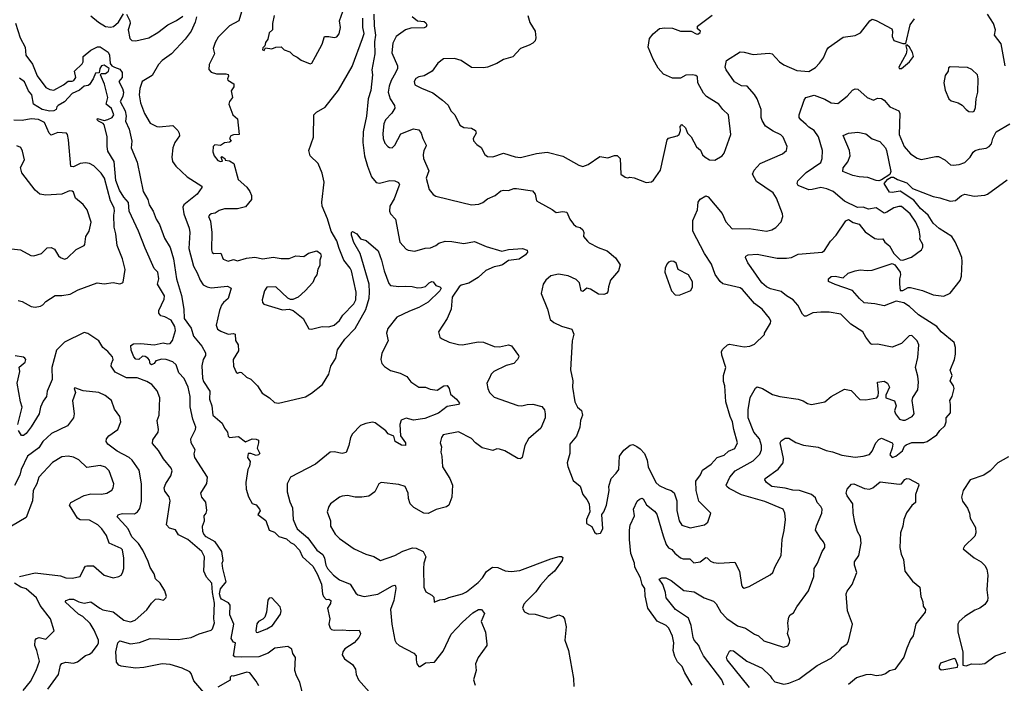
# Model space of a CAD drawing. Extents: x 1690054 to 1842981, y 782881 to 914114.
# Tile 131 of 256: x 1759927 to 1767373, y 795448 to 800463. Entities that reach past the tile are written whole.
import ezdxf

# ---------------------------------------------------------------- set-up
doc = ezdxf.new("R2010")
doc.units = 0

msp = doc.modelspace()

# ---------------------------------------------------------------- linework, layer by layer
at = {"layer": '0CON10XD'}
for points in [[(1760465, 800492.9), (1760523.1, 800445), (1760575, 800412.1), (1760615, 800405.2), (1760637.6, 800412.4), (1760675.4, 800445), (1760712.7, 800507.3)], [(1760735, 800504.6), (1760760.8, 800455), (1760761.4, 800435), (1760747.3, 800387.3), (1760759.7, 800319.7), (1760775, 800304.4), (1760805, 800302.7), (1760905, 800326.4), (1760972.5, 800365), (1761047.1, 800425), (1761113.8, 800456.2), (1761159.9, 800490.1)], [(1761264, 800485), (1761253.1, 800445), (1761223.8, 800375), (1761179.1, 800315), (1761074.4, 800205), (1761003.5, 800155), (1760977.5, 800125), (1760929.8, 800040.2), (1760852.5, 799995), (1760835, 799942.5), (1760829.5, 799895), (1760840, 799835), (1760870.6, 799755), (1760915, 799680), (1760963.3, 799655), (1760982.4, 799652.4), (1761085, 799664.2), (1761123.8, 799625), (1761133.8, 799605), (1761134.5, 799585), (1761101.4, 799535), (1761085.6, 799495), (1761076.5, 799425), (1761082.2, 799392.2), (1761108.6, 799355), (1761192.5, 799275), (1761303.8, 799205), (1761303.8, 799195), (1761270, 799145), (1761169.2, 799065), (1761160, 799045), (1761167.3, 798995), (1761208.3, 798888.3), (1761214.7, 798855), (1761205.9, 798735), (1761240.8, 798600.8), (1761270.5, 798550.5), (1761291.1, 798495), (1761315, 798460), (1761343.8, 798443.8), (1761375, 798436.2), (1761498.1, 798448.1), (1761526.2, 798435), (1761504.4, 798355), (1761467.3, 798325), (1761453.2, 798305), (1761437.3, 798265), (1761411.9, 798155), (1761424.2, 798125), (1761448.9, 798108.9), (1761505, 798087.5), (1761545, 798091.4), (1761556.2, 798086.2), (1761559.3, 798039.3), (1761580, 798005), (1761580.8, 797960.8), (1761542.2, 797895), (1761543.5, 797845), (1761565, 797799.2), (1761575, 797792), (1761595, 797799.2), (1761605, 797795.7), (1761641.7, 797761.7), (1761675, 797746.7), (1761725, 797696), (1761760.2, 797640.2), (1761816.7, 797605), (1761855, 797570), (1761885, 797565.6), (1762087.8, 797612.2), (1762135, 797640), (1762216.9, 797705), (1762265, 797784.2), (1762280, 797845), (1762317.1, 797905), (1762331.2, 797968.8), (1762385, 798049.2), (1762465, 798129.5), (1762545.9, 798274.1), (1762568.9, 798358.9), (1762573.6, 798403.6), (1762569.4, 798465), (1762500.8, 798695), (1762455, 798780), (1762436, 798835), (1762436.1, 798853.9), (1762445, 798863.3), (1762475.9, 798845.9), (1762505, 798806.7), (1762547.5, 798795), (1762638.8, 798715), (1762664.3, 798645), (1762683.3, 798565), (1762718.3, 798468.3), (1762731.2, 798455), (1762795, 798445.7), (1762845, 798448.6), (1762895, 798446), (1762936.4, 798436.4), (1762965, 798438), (1762995, 798446.2), (1763024, 798475), (1763045, 798485.7), (1763055, 798481.2), (1763073.3, 798455), (1763104.3, 798444.3), (1763113.8, 798435), (1763105, 798413.1), (1763015, 798327.5), (1762945, 798287.3), (1762875, 798261.2)], [(1761605, 800522.5), (1761584.3, 800455), (1761515, 800417.1), (1761482.9, 800385), (1761428.2, 800331.8), (1761405, 800290), (1761390.8, 800245), (1761400.8, 800205), (1761361.2, 800125), (1761356.4, 800086.4), (1761375, 800066.7), (1761415, 800053.3), (1761485, 800054), (1761505, 800048.8), (1761507.1, 800035), (1761498, 800015), (1761502, 800005), (1761547.5, 799977.5), (1761547.5, 799955), (1761526, 799925), (1761535.7, 799875), (1761514.2, 799845.8), (1761508.5, 799825), (1761538.8, 799745), (1761573.9, 799713.9), (1761586.7, 799595), (1761545, 799593.1), (1761524, 799585), (1761513.8, 799565), (1761526.7, 799545), (1761515, 799537.5), (1761475, 799532.5), (1761445, 799512), (1761401.7, 799518.3), (1761390, 799505), (1761388.8, 799465), (1761397.5, 799435), (1761425, 799398.8), (1761445, 799391.2), (1761460, 799395), (1761450, 799425), (1761455, 799430), (1761477.5, 799415), (1761481.7, 799401.7), (1761515, 799396.2), (1761546.5, 799376.5), (1761580.6, 799255), (1761645, 799196.9), (1761667.5, 799165), (1761680, 799135), (1761680.6, 799105), (1761635, 799048.1), (1761575, 799034.6), (1761475, 799033.1), (1761435, 799020.8), (1761405, 799001.4), (1761375, 798995.6), (1761362, 798985), (1761356.2, 798975), (1761370.3, 798940.3), (1761381.1, 798855), (1761377.5, 798725), (1761383.2, 798703.2), (1761395.8, 798695.8), (1761447.5, 798697.5), (1761465, 798654), (1761505, 798637.1), (1761545, 798650), (1761575, 798641.4), (1761641.3, 798661.3), (1761705, 798668.4), (1761765, 798656.7), (1761845, 798668), (1761905, 798657.1), (1761965, 798657.8), (1762015, 798677.5), (1762075, 798673.3), (1762112.3, 798697.7), (1762175, 798717.5), (1762202.5, 798695), (1762206.7, 798675), (1762197.5, 798645), (1762196.2, 798605), (1762183, 798577), (1762173.8, 798535), (1762159.2, 798515)], [(1762159.2, 798515), (1762143, 798477), (1762087, 798413), (1762032.5, 798365), (1761991.7, 798348.3), (1761975, 798347.5), (1761955, 798357.5), (1761865, 798443.8), (1761795, 798441.2), (1761777.5, 798415), (1761761.9, 798345), (1761762.9, 798325), (1761773.6, 798313.6), (1761915, 798269.2), (1761965, 798276.7), (1761995, 798266.2), (1762070, 798205), (1762115, 798127.5), (1762135, 798123.3), (1762213.6, 798143.6), (1762265, 798142.5), (1762304.4, 798155.6), (1762345, 798190), (1762370.5, 798229.5), (1762452.9, 798315), (1762468.2, 798345), (1762471.5, 798405), (1762435.5, 798564.5), (1762426, 798586), (1762379.2, 798645), (1762343.4, 798733.4), (1762325, 798792.5), (1762283.8, 798865), (1762255, 798957.5), (1762215.7, 799055), (1762213.1, 799085), (1762229.4, 799235), (1762214.3, 799304.3), (1762184.4, 799375), (1762124.4, 799435), (1762112.9, 799475), (1762148.1, 799575), (1762150.8, 799745), (1762171.2, 799765), (1762236.9, 799803.1), (1762339.4, 799930.6), (1762441.2, 800108.8), (1762519.7, 800320.3), (1762532.4, 800357.6), (1762523.3, 800405), (1762523.1, 800475)], [(1761851.4, 800495), (1761840, 800435), (1761840, 800385), (1761815, 800362.5), (1761803.6, 800316.4), (1761785, 800290), (1761780, 800265), (1761765, 800250), (1761762.5, 800235), (1761775, 800230), (1761785, 800250), (1761833.6, 800243.6), (1761865, 800256.2), (1761905, 800257.5), (1761927.5, 800235), (1761970.5, 800220.5), (1761995, 800193.8), (1762025, 800180.8), (1762055, 800158), (1762125, 800130), (1762136.7, 800135), (1762163.3, 800185), (1762215, 800277.5), (1762233.3, 800335), (1762265, 800336.2), (1762305, 800327.5), (1762326.1, 800333.9), (1762342.5, 800355), (1762353.3, 800405), (1762346.2, 800455), (1762371.2, 800525)], [(1762605.8, 800505.8), (1762607.3, 800417.3), (1762617.3, 800345), (1762609.5, 800295), (1762614.1, 800205), (1762590.5, 800085), (1762594.4, 800045), (1762582.2, 799927.8), (1762563.2, 799865), (1762549.5, 799735), (1762525.4, 799615), (1762521.2, 799535), (1762535.4, 799435), (1762556.9, 799355), (1762587.5, 799275), (1762623.6, 799233.6), (1762647.3, 799227.3), (1762727, 799247), (1762765, 799245.7), (1762791.9, 799231.9), (1762798.6, 799215), (1762795.5, 799204.5), (1762759.8, 799110.2), (1762726.7, 799055), (1762723.3, 799015), (1762732.5, 798995), (1762770, 798955), (1762801.1, 798781.1), (1762849.4, 798729.4), (1762865, 798720.6), (1762915, 798712.5), (1762994.5, 798735.5), (1763035, 798739.4), (1763073.4, 798756.6), (1763095.8, 798774.2), (1763145, 798788.8), (1763195, 798788), (1763285, 798772.9), (1763367.7, 798787.7), (1763455, 798748.8), (1763574.3, 798714.3), (1763625, 798725.6), (1763730, 798735), (1763765, 798722.5), (1763767.8, 798705), (1763752.9, 798685), (1763705, 798653.1), (1763625, 798643.1), (1763579.5, 798610.5), (1763553.1, 798603.1), (1763515, 798595.3), (1763451.3, 798568.7), (1763395, 798514.3), (1763325, 798472.4), (1763265, 798456.2), (1763250.5, 798445), (1763198.2, 798365), (1763189.6, 798275), (1763159.4, 798205), (1763093.3, 798105), (1763103.3, 798065), (1763116.7, 798055), (1763175, 798025.7), (1763245, 798008.1), (1763275, 798005.6), (1763395, 798029.5), (1763435, 798025.6), (1763515, 797993.3), (1763555, 797991.9), (1763625, 798005.6), (1763647.4, 797997.4), (1763700, 797925), (1763702.5, 797915), (1763691.9, 797895), (1763665, 797863.9), (1763605, 797850.4), (1763514, 797805), (1763492.5, 797785), (1763479.2, 797755), (1763460.8, 797715), (1763467, 797677), (1763479.2, 797645), (1763515, 797610), (1763695, 797546.9), (1763725, 797545.6), (1763765, 797555.7), (1763807.9, 797557.9), (1763875, 797540), (1763895, 797513.8), (1763902.1, 797485), (1763900, 797455), (1763869.2, 797375), (1763774.4, 797295), (1763746.7, 797245), (1763726.7, 797153.3), (1763715, 797144), (1763695, 797145.8), (1763595, 797205.6), (1763555, 797218.6), (1763535, 797219.2), (1763505, 797207.5), (1763425, 797228.8), (1763375, 797266), (1763345, 797297.5), (1763245, 797349.2), (1763130, 797325), (1763116, 797305), (1763108, 797265), (1763116.2, 797235), (1763110.8, 797195), (1763118.6, 797165), (1763124.4, 797084.4), (1763180.6, 796995), (1763199.4, 796945), (1763196.2, 796855), (1763172.5, 796795), (1763155, 796782.2), (1763077.8, 796762.2), (1763015, 796731.4), (1762983.6, 796733.6), (1762907.5, 796777.5), (1762881.2, 796805), (1762868, 796845), (1762865.7, 796885.7), (1762843.3, 796935), (1762795, 796950), (1762660, 796965), (1762644.2, 796955.8), (1762613.3, 796895), (1762566.8, 796863.2), (1762515, 796855.7), (1762465, 796855.8), (1762405, 796867.5), (1762365, 796862.5), (1762345, 796856), (1762276.7, 796805), (1762264, 796785), (1762252, 796745), (1762278.8, 796675), (1762278, 796635), (1762312.9, 796575), (1762345, 796542.9), (1762455.5, 796465.5), (1762545, 796424.3), (1762605.6, 796405.6), (1762655, 796376), (1762765, 796414.4), (1762825, 796445.6), (1762898.3, 796471.7), (1762925, 796470.6), (1762977.5, 796445), (1762998, 796405), (1762984.3, 796355), (1762980.8, 796315), (1762983.8, 796175), (1762998.3, 796138.3), (1763044, 796114), (1763058.3, 796098.3), (1763062.5, 796062.5), (1763105, 796080), (1763145, 796084), (1763172.5, 796097.5), (1763275, 796124.5), (1763305, 796140), (1763395, 796208.9), (1763428.2, 796245), (1763457.3, 796292.7), (1763503.7, 796326.3), (1763543.4, 796323.4), (1763598.6, 796298.6), (1763645, 796292.5), (1763708.8, 796301.2), (1763945, 796387.9), (1764005.9, 796405.9), (1764025, 796407.5), (1764035, 796400), (1764030.8, 796375), (1763971.8, 796295), (1763924.4, 796255), (1763865, 796190), (1763829.5, 796140.5), (1763760.7, 796069.3), (1763740.8, 796045), (1763730, 796015), (1763745, 795987.5), (1763775, 795972.5), (1763825, 795970), (1763915, 795942), (1763935, 795941.2), (1764005, 795965.7), (1764034.1, 795954.1), (1764046.2, 795935), (1764060.8, 795875), (1764050, 795775), (1764076.9, 795695), (1764115.8, 795484.2), (1764118.8, 795425)], [(1762896.2, 800486.2), (1762934.6, 800454.6), (1762985, 800449.2), (1762999.5, 800439.5), (1763006.7, 800425), (1763000.7, 800409.3), (1762985, 800400.8), (1762885, 800398.6), (1762845, 800385.6), (1762774.5, 800335), (1762748.9, 800285), (1762742.4, 800212.4), (1762785.4, 800115), (1762783.8, 800095), (1762769, 800061), (1762735.8, 800004.2), (1762720.1, 799959.9), (1762713.1, 799915), (1762727.9, 799865), (1762760.5, 799815), (1762763.5, 799795), (1762742.3, 799757.7), (1762694.3, 799705.7), (1762680, 799675), (1762673, 799603), (1762676.7, 799565), (1762688.7, 799528.7), (1762710, 799505), (1762725, 799496), (1762745, 799494.3), (1762765, 799514), (1762809.4, 799600.6), (1762905, 799637.5), (1762945, 799631.2), (1762964, 799605), (1762975.8, 799565), (1763000.8, 799515), (1762999.1, 799500.9), (1762983.3, 799475), (1762977.9, 799442.1), (1762981.9, 799415), (1763021.7, 799321.7), (1763001.8, 799265), (1763025, 799178.8), (1763055, 799142), (1763075, 799129.2), (1763272.1, 799082.1), (1763345, 799064.4), (1763400.2, 799069.8), (1763429.4, 799080.6), (1763465, 799110), (1763524, 799135), (1763565, 799170), (1763585, 799174.6), (1763625, 799171.2), (1763665, 799187.3), (1763685, 799187.3), (1763805, 799170.8), (1763826.2, 799145), (1763836.7, 799095), (1763853, 799083), (1763955, 799028.8), (1763985, 799006.7), (1764035, 799012.5), (1764065, 799007.5), (1764088.8, 798955), (1764115, 798918.8), (1764135, 798901.2), (1764165, 798893.3), (1764186.7, 798875), (1764193.8, 798855), (1764191.2, 798825), (1764220.3, 798790.3), (1764235, 798776.2), (1764300.9, 798740.9), (1764370, 798715), (1764433, 798663), (1764469.3, 798609.3), (1764456.1, 798563.9), (1764395.8, 798494.2), (1764379.4, 798445), (1764373.9, 798406.1), (1764365.8, 798394.2), (1764345, 798386.7), (1764305, 798388.8), (1764245, 798425.7), (1764215, 798433.3), (1764185, 798410), (1764172.5, 798415)], [(1763770, 800495), (1763785, 800442.5), (1763826.7, 800375), (1763831.2, 800325), (1763825.8, 800304.2), (1763806.7, 800285), (1763779.7, 800270.3), (1763713.3, 800245), (1763657.2, 800182.8), (1763585, 800162.5), (1763535, 800132.9), (1763465, 800104.2), (1763435, 800098), (1763345, 800101.9), (1763265, 800153.3), (1763215, 800168.5), (1763132.7, 800167.3), (1763090, 800135), (1763047.3, 800072.7), (1762985, 800038), (1762945, 800030.8), (1762922.4, 800017.6), (1762911.4, 799995), (1762915, 799971.2), (1762965, 799944.2), (1763050.3, 799910.3), (1763125, 799855.8), (1763166.8, 799816.8), (1763188.6, 799775), (1763217.1, 799745), (1763256.2, 799665), (1763285, 799647.5), (1763345, 799642), (1763373.3, 799625), (1763378, 799605), (1763356.2, 799565), (1763358.3, 799548.3), (1763385, 799520), (1763418.3, 799498.3), (1763443.6, 799443.6), (1763465, 799428), (1763505, 799427.5), (1763585, 799454.3), (1763675, 799425.8), (1763715, 799420.8), (1763835, 799451.5), (1763915, 799462.9), (1764035, 799432.5), (1764155, 799363.8), (1764185, 799353.3), (1764225, 799368.8), (1764315, 799428), (1764375, 799418), (1764425, 799436.7), (1764445, 799437.5), (1764467.5, 799415), (1764472.5, 799295), (1764505, 799272.5), (1764525, 799267.5), (1764541.7, 799271.7), (1764575, 799267.5), (1764665, 799232.5), (1764705, 799238.8), (1764719.7, 799250.3), (1764774.4, 799325.6), (1764822.9, 799555), (1764835, 799567.5), (1764900, 799585), (1764913.9, 799596.1), (1764923.3, 799625), (1764923, 799657), (1764935, 799670), (1764962.5, 799645), (1764977.5, 799605), (1765005, 799576.7), (1765045, 799503.3), (1765075, 799476.7), (1765092.1, 799442.1), (1765111.2, 799425), (1765145, 799404.4), (1765185, 799400.5), (1765240.8, 799435), (1765255.8, 799455), (1765305.9, 799594.1), (1765288.6, 799745), (1765245, 799784.4), (1765214.6, 799824.6), (1765121.9, 799881.9), (1765097.3, 799907.3), (1765055.9, 799985.9), (1765052.3, 800032.3), (1765041.7, 800041.7), (1765016.4, 800046.4), (1764965, 800042.5), (1764925, 800021.2), (1764865, 800020), (1764795, 800050), (1764755.9, 800095.9), (1764718, 800165), (1764680, 800255), (1764689.3, 800320.7), (1764716.7, 800355), (1764765, 800396.7), (1764805, 800402), (1764865, 800398.8), (1764925, 800375.6), (1765005, 800376.2), (1765042.5, 800355), (1765055, 800354.3), (1765072, 800365), (1765075.8, 800375), (1765053.3, 800395), (1765053.3, 800415), (1765165, 800497.1)], [(1764172.5, 798415), (1764160.8, 798475), (1764135, 798500.8), (1764076.2, 798526.2), (1764001.1, 798538.9), (1763943.2, 798526.8), (1763906.7, 798495), (1763886.1, 798463.9), (1763872, 798395), (1763918, 798275), (1763937.7, 798197.7), (1763965.8, 798175.8), (1764025, 798148), (1764102.5, 798125), (1764117.5, 798087.5), (1764105.9, 798035.9), (1764093.6, 797816.4), (1764110.6, 797735), (1764108.1, 797685), (1764124.4, 797575), (1764145, 797536), (1764175, 797510), (1764182.5, 797475), (1764168, 797435), (1764164.2, 797385), (1764137.1, 797315), (1764088.6, 797255), (1764087.5, 797185), (1764068, 797115), (1764073.3, 797086.7), (1764111.7, 796981.7), (1764165, 796937.5), (1764186.7, 796875), (1764217.3, 796837.3), (1764233.3, 796805), (1764240, 796745), (1764213.8, 796685), (1764214, 796655), (1764255, 796632.5), (1764275, 796590), (1764288.3, 796578.3), (1764318.3, 796581.7), (1764336.7, 796615), (1764330, 796725), (1764345.9, 796744.1), (1764363.8, 796795), (1764385.4, 796904.6), (1764382.5, 796935), (1764401.1, 796995), (1764439.2, 797035), (1764457.1, 797065), (1764464.2, 797165), (1764495, 797210.5), (1764545, 797248.8), (1764565, 797253.3), (1764595, 797238), (1764620.5, 797220.5), (1764652.9, 797185), (1764672.9, 797135), (1764678.8, 797085), (1764738.1, 796965), (1764763.6, 796943.6), (1764815, 796917.5), (1764855, 796906.2), (1764876.5, 796886.5), (1764897.7, 796827.7), (1764895.6, 796755), (1764915.6, 796675), (1764935, 796644.2), (1764996.8, 796623.2), (1765105, 796646), (1765132, 796665), (1765153.8, 796735), (1765064.4, 796824.4), (1765043.5, 796905), (1765040.9, 796975), (1765075.2, 797024.8), (1765090.9, 797059.1), (1765156.7, 797105), (1765201.4, 797155), (1765255, 797173.2), (1765287.8, 797202.2), (1765335, 797222.5), (1765356.2, 797265), (1765327.9, 797365), (1765317.8, 797425), (1765299.3, 797465), (1765267.9, 797575), (1765260.4, 797695), (1765248.7, 797728.7), (1765249.2, 797775), (1765267.8, 797835), (1765237, 797927), (1765235.7, 797954.3), (1765245, 797973.8), (1765280, 798005), (1765295, 798010.8), (1765405, 797990.8), (1765450, 797995), (1765485, 798010), (1765560, 798085), (1765560, 798095), (1765605, 798170), (1765606.7, 798185), (1765597.6, 798207.6), (1765542, 798275), (1765485, 798318.6), (1765393.9, 798423.9), (1765375, 798435.5), (1765245, 798466.9), (1765224, 798484), (1765186.7, 798536.7), (1765159.6, 798615), (1765105.7, 798695.7), (1765017.5, 798865), (1765018.2, 798945), (1765052.5, 799025), (1765054.5, 799055.5), (1765056.9, 799085), (1765072.6, 799107.4), (1765115, 799130.8), (1765133.3, 799125), (1765239.1, 798999.1), (1765266.7, 798935), (1765315, 798882.9), (1765445, 798885.6), (1765575, 798866), (1765615, 798874), (1765645, 798893.3), (1765686, 798935), (1765698.6, 798975), (1765696, 798995), (1765650.8, 799115), (1765626, 799155), (1765499.3, 799239.3), (1765470, 799295), (1765482.5, 799325), (1765528, 799375), (1765695, 799450), (1765726.7, 799475), (1765730, 799505), (1765701.2, 799575), (1765682.1, 799592.1), (1765625, 799620.6), (1765567.4, 799657.4), (1765541.3, 799701.3), (1765533.8, 799725), (1765534.4, 799785), (1765504.4, 799865), (1765485, 799898.8), (1765429.7, 799959.7), (1765385, 799964.3), (1765334.1, 799994.1), (1765270, 800085), (1765263.3, 800105), (1765273.1, 800155), (1765375, 800219.5), (1765405, 800217.9), (1765475, 800198.9), (1765595, 800210), (1765617.5, 800205), (1765673.3, 800145), (1765705, 800122), (1765805, 800080), (1765895, 800070.6), (1765945, 800100.8), (1765975.8, 800135), (1766007.1, 800175), (1766030.6, 800235), (1766045, 800254), (1766155, 800330), (1766245.7, 800344.3), (1766285.7, 800364.3), (1766355.5, 800454.5), (1766375, 800466.7), (1766405, 800457.9), (1766522.2, 800395), (1766528.8, 800375), (1766524.1, 800335), (1766537.1, 800305), (1766606.4, 800283.6), (1766627.5, 800282.5), (1766661.4, 800425), (1766695, 800470)], [(1767380.5, 800115), (1767349.5, 800279.5), (1767300, 800345), (1767307.5, 800385), (1767291.1, 800435), (1767245, 800504.3)], [(1759895.5, 800435.5), (1759931.1, 800325), (1759967.5, 800255), (1759974.1, 800194.1), (1760025, 800126.2), (1760059.2, 800039.2), (1760125, 799950), (1760155, 799934.5), (1760185, 799930), (1760259.7, 799970.3), (1760295, 799999.2), (1760325, 799997.5), (1760337.5, 800002.5), (1760351.2, 800025), (1760341.2, 800075), (1760399.7, 800130.3), (1760407.1, 800145), (1760406.2, 800185), (1760465, 800232), (1760515, 800258), (1760536.8, 800256.8), (1760596.4, 800216.4), (1760605.6, 800195), (1760611.4, 800131.4), (1760623.6, 800113.6), (1760643.6, 800103.6), (1760685, 800090), (1760702.5, 800065), (1760702.5, 800025), (1760677.5, 799995), (1760705, 799944), (1760711.2, 799915), (1760707.8, 799882.2), (1760688, 799845), (1760725.3, 799775.3), (1760732.5, 799735), (1760726.2, 799696.2), (1760754.4, 799635), (1760775.6, 799545), (1760770, 799495), (1760816.1, 799386.1), (1760860.8, 799165), (1760897.5, 799105), (1760906.7, 799065), (1760935.9, 799015.9), (1760960, 798955), (1760985.6, 798915.6), (1761023.2, 798813.2), (1761065, 798742.5), (1761090, 798655), (1761114.2, 798505), (1761150.6, 798379.4), (1761168.6, 798275), (1761170, 798205), (1761225, 798130.8), (1761241, 798071), (1761304.3, 797995), (1761331.4, 797945), (1761331.1, 797925), (1761314.1, 797895.9), (1761303.7, 797846.3), (1761310, 797755), (1761317.8, 797727.8), (1761364, 797655), (1761361.9, 797595), (1761379.6, 797545), (1761387.1, 797475), (1761458.7, 797415), (1761475.2, 797375.2), (1761497.5, 797345), (1761503.1, 797315), (1761515, 797305.6), (1761582.7, 797312.7), (1761635, 797273.3), (1761684.3, 797295.7), (1761715, 797294.2), (1761732, 797285), (1761732.9, 797265), (1761722, 797225), (1761743.3, 797185), (1761732.5, 797175), (1761715, 797170.8), (1761675, 797186), (1761656.1, 797183.9), (1761651.2, 797155), (1761670, 797125), (1761665, 797090), (1761653.3, 797065), (1761637.1, 796965), (1761640.5, 796915), (1761657.4, 796857.4), (1761685, 796806.2), (1761715, 796796.2), (1761741.9, 796765), (1761745, 796752.5), (1761728.8, 796725), (1761789.1, 796679.1), (1761815, 796604.4), (1761855, 796590), (1761887.4, 796557.4), (1761945, 796539.7), (1761975, 796511.8), (1761999.9, 796499.9), (1762043.8, 796453.8), (1762066.1, 796405), (1762143.8, 796333.8), (1762177.7, 796275), (1762208.6, 796198.6), (1762216.9, 796125), (1762225, 796103.5), (1762245, 796081.2), (1762265, 796083.6), (1762279.6, 796075), (1762277.9, 796052.1), (1762255.5, 796015), (1762272.9, 795935), (1762264.6, 795895), (1762275, 795864.2), (1762285, 795854.3), (1762305, 795849.4), (1762365, 795852.3), (1762423.6, 795846.4), (1762495, 795850), (1762503.8, 795825), (1762501.2, 795815), (1762492, 795795), (1762455.6, 795755), (1762385, 795708), (1762370, 795685), (1762366.4, 795663.6), (1762382.4, 795632.4), (1762445, 795591.2), (1762465.5, 795555.5), (1762471.9, 795515), (1762490.6, 795475), (1762569.2, 795385)], [(1766595, 800093.8), (1766656.7, 800145), (1766686.7, 800185), (1766680, 800215), (1766657.5, 800255), (1766635, 800272.5), (1766627.5, 800265), (1766636.7, 800235), (1766630.8, 800205), (1766576.7, 800105), (1766577.5, 800095), (1766595, 800093.8)], [(1760825.7, 798864.3), (1760755.9, 799015), (1760750.3, 799080.3), (1760715, 799122), (1760682.4, 799175), (1760655, 799248), (1760642.2, 799392.2), (1760595, 799470), (1760588.9, 799505), (1760589.1, 799579.1), (1760567.2, 799667.2), (1760559.4, 799679.4), (1760522.9, 799695), (1760513.5, 799705), (1760515, 799715.7), (1760565, 799702), (1760595, 799708.1), (1760625.8, 799724.2), (1760638.8, 799745), (1760620.7, 799790.7), (1760580, 799825), (1760592.5, 799875), (1760567.5, 799975), (1760537.5, 800045), (1760543, 800057), (1760575, 800057.1), (1760586.7, 800063.3), (1760598.8, 800075), (1760603.3, 800095), (1760565, 800118), (1760545.8, 800114.2), (1760533.8, 800095), (1760528.3, 800061.7), (1760501.7, 800058.3), (1760483.3, 800015), (1760455, 799972.5), (1760445, 799964.4), (1760415, 799960), (1760379.6, 799930.4), (1760324.5, 799905.5), (1760265, 799842.9), (1760218.8, 799815), (1760208.8, 799805), (1760203.3, 799785), (1760185, 799774.4), (1760155, 799772.5), (1760097.5, 799785), (1760031.4, 799825), (1760019.4, 799895), (1759995, 799924.2), (1759962.7, 799992.8), (1759925, 800021.9)], [(1767135, 799767.5), (1767145, 799772.5), (1767155, 799800), (1767160.6, 799865), (1767174.3, 799915), (1767175.7, 800015), (1767170, 800045), (1767126.8, 800086.8), (1767095, 800102), (1766963, 800107), (1766951.7, 800098.3), (1766947.5, 800075), (1766925, 800040), (1766916.7, 799985), (1766925, 799930), (1766953.9, 799863.9), (1766970.5, 799850.5), (1767023.6, 799833.6), (1767055, 799816.7), (1767083.6, 799783.6), (1767105, 799770), (1767135, 799767.5)], [(1765875, 799671.5), (1765834.4, 799705), (1765821.4, 799725), (1765822.9, 799745), (1765858.6, 799855), (1765871.2, 799875), (1765935, 799891.5), (1766015, 799863.5), (1766065, 799834.5), (1766115, 799830.8), (1766184.2, 799885), (1766225, 799929.2), (1766245, 799939.2), (1766265, 799937.5), (1766335, 799874.3), (1766385, 799855.8), (1766415, 799871.1), (1766445, 799866.5), (1766465, 799854.6), (1766506.6, 799805), (1766576.3, 799775), (1766582.1, 799755), (1766579.2, 799595), (1766615.6, 799505.6), (1766665, 799450), (1766715, 799415.8), (1766745, 799405.6), (1766855, 799429.2), (1766875, 799428.6), (1766924.5, 799404.5), (1766966.8, 799366.8), (1766986.7, 799363.3), (1767032.4, 799367.6), (1767075, 799382.9), (1767115, 799424), (1767137.6, 799462.4), (1767153.8, 799475), (1767185, 799485.7), (1767235, 799491.4), (1767260, 799505), (1767277.1, 799525), (1767285.7, 799565), (1767311.4, 799615), (1767414.4, 799675)], [(1759915, 798340.6), (1759945, 798334.3), (1760013.9, 798296.1), (1760045, 798290.9), (1760085, 798298.8), (1760102.1, 798307.9), (1760125, 798332.9), (1760195, 798378.2), (1760245, 798378.8), (1760309.9, 798389.9), (1760368.4, 798421.6), (1760514.3, 798474.3), (1760565, 798467.8), (1760635, 798477.5), (1760685, 798468), (1760705, 798473.3), (1760709.5, 798480.5), (1760724.2, 798575), (1760705.7, 798655), (1760665, 798757.5), (1760654.4, 798845), (1760641.8, 798895), (1760638.9, 798985), (1760645.4, 799015), (1760641.1, 799041.1), (1760613.8, 799095), (1760567.6, 799265), (1760543, 799303), (1760488.2, 799358.2), (1760455, 799375.4), (1760425, 799382), (1760385, 799375.3), (1760335, 799351.1), (1760314.4, 799354.4), (1760295.7, 799555.7), (1760287.5, 799595), (1760280, 799605), (1760215, 799610), (1760165, 799590), (1760150, 799605), (1760115.7, 799685), (1760070.2, 799709.8), (1760015, 799714.4), (1759945, 799701.1), (1759883.1, 799703.1)], [(1765013.8, 795435), (1764957.6, 795527.6), (1764936.9, 795575), (1764900.8, 795610.8), (1764880.6, 795650.6), (1764868.9, 795695), (1764873.2, 795753.2), (1764864.4, 795804.4), (1764835.6, 795865), (1764815, 795885.6), (1764747.9, 795917.9), (1764678.5, 796015), (1764658.3, 796108.3), (1764654.6, 796165), (1764635.2, 796195.2), (1764621.8, 796245), (1764578.6, 796325), (1764575.8, 796355), (1764548.3, 796428.3), (1764537.6, 796535), (1764538, 796605), (1764545, 796643.3), (1764577.5, 796715), (1764569.2, 796765), (1764596.1, 796823.9), (1764615, 796840), (1764635, 796846.2), (1764641.7, 796841.7), (1764667.6, 796797.6), (1764728.6, 796748.6), (1764745.7, 796725.7), (1764792.4, 796562.4), (1764817.1, 796497.1), (1764835, 796471.1), (1764860, 796460), (1764881.3, 796431.3), (1764925, 796397.5), (1764945, 796389.4), (1764995, 796388.8), (1765025, 796358), (1765073.3, 796365), (1765115, 796400), (1765125, 796397.5), (1765151.2, 796371.2), (1765175, 796360.8), (1765215, 796357.1), (1765335, 796363.3), (1765371.1, 796295), (1765385, 796192.5), (1765394.4, 796174.4), (1765405, 796168), (1765445, 796179.2), (1765603.2, 796266.8), (1765624, 796285), (1765640.2, 796329.8), (1765685.8, 796415), (1765694.1, 796535.9), (1765707.5, 796602.5), (1765719.2, 796685), (1765713.8, 796735), (1765701.2, 796765), (1765562.4, 796822.4), (1765385, 796873.1), (1765291.4, 796921.4), (1765274.5, 796934.5), (1765270.8, 796945), (1765298.6, 797005), (1765337.8, 797055), (1765475, 797129.5), (1765525, 797180.8), (1765538.3, 797211.7), (1765536.9, 797245), (1765521.2, 797295), (1765478.4, 797345), (1765436.6, 797453.4), (1765436.7, 797515), (1765451.5, 797608.5), (1765490.8, 797679.2), (1765505, 797688.8), (1765545, 797675.7), (1765621.1, 797631.1), (1765675, 797614.5), (1765815, 797594.3), (1765852.4, 797582.4), (1765885, 797561.8), (1765915, 797554.5), (1766015, 797575.6), (1766065, 797616), (1766165, 797671.2), (1766215, 797660), (1766281.7, 797591.7), (1766325, 797590), (1766410, 797605), (1766419.2, 797620.8), (1766420.8, 797645), (1766413.3, 797725), (1766465, 797731.4), (1766491.2, 797715), (1766506.2, 797685), (1766476.7, 797625), (1766477.5, 797605), (1766544, 797584), (1766556, 797545), (1766542.9, 797507.1), (1766550.6, 797485), (1766580.8, 797445), (1766605, 797436.4), (1766622.8, 797437.2), (1766675.8, 797465), (1766692.2, 797485), (1766676.5, 797585), (1766682.3, 797607.7), (1766718.6, 797665), (1766724.3, 797725), (1766718.2, 797768.2), (1766702.5, 797835), (1766720.6, 797909.4), (1766727, 798007), (1766715.5, 798035.5), (1766675, 798076), (1766655, 798073.3), (1766595, 798016.2), (1766525, 797989.2), (1766415, 798011.4), (1766375, 798008.8), (1766365, 798012.5), (1766325, 798063.3), (1766304.4, 798104.4), (1766212.1, 798162.1), (1766136.8, 798236.8), (1766047.7, 798252.3), (1765985, 798252), (1765925, 798247.5), (1765875, 798222.5), (1765863.4, 798223.4), (1765847.1, 798237.1), (1765811.9, 798305), (1765777.2, 798347.2), (1765725, 798376.2), (1765685, 798409.6), (1765605, 798427.9), (1765575, 798444.6), (1765540.6, 798475), (1765459.5, 798589.5), (1765433.3, 798625), (1765416.7, 798665), (1765417.5, 798675), (1765435, 798686), (1765505, 798690.8), (1765655, 798660.8), (1765725, 798660.4), (1765765, 798666.2), (1765815, 798690.9), (1765995, 798706), (1766012.3, 798717.7), (1766059.7, 798790.3), (1766101.2, 798835), (1766176.1, 798943.9), (1766195, 798953.3), (1766230.5, 798930.5), (1766275, 798918.8), (1766320.3, 798860.3), (1766395, 798809.4), (1766423.6, 798803.6), (1766455, 798808.1), (1766470.8, 798780.8), (1766503.9, 798753.9), (1766539.1, 798695), (1766585, 798647.1), (1766605, 798645.6), (1766672.7, 798667.3), (1766746.7, 798725), (1766757.5, 798745), (1766757.5, 798765), (1766734.2, 798804.2), (1766735.8, 798824.2), (1766728.9, 798875), (1766705, 798932.5), (1766660.8, 798995), (1766595, 799050), (1766575, 799051.3), (1766538.4, 799041.6), (1766485, 799007.5), (1766465, 799001.5), (1766405, 799040.6), (1766345, 799030.8), (1766306.1, 799046.1), (1766264.2, 799044.2), (1766165, 799092.5), (1766078, 799165), (1766032, 799185), (1765985, 799194.7), (1765921.5, 799178.5), (1765895, 799178.2), (1765815, 799209.2), (1765805.6, 799225), (1765812.9, 799245), (1765875, 799308.9), (1765985, 799384.4), (1765996.9, 799413.1), (1765997.7, 799475), (1765967.8, 799577.8), (1765935.8, 799625.8), (1765895, 799650), (1765875, 799671.5)], [(1766425, 799245.7), (1766405, 799246.7), (1766340.2, 799270.2), (1766275, 799274.5), (1766227.5, 799285), (1766152, 799315), (1766155, 799343.3), (1766191.1, 799388.9), (1766208.2, 799435), (1766203.1, 799475), (1766155, 799586.7), (1766195, 799606.2), (1766265, 799614), (1766325, 799600), (1766375, 799562.5), (1766432.7, 799542.7), (1766475, 799494), (1766483.6, 799473.6), (1766514.5, 799315.5), (1766507.3, 799292.7), (1766445, 799253.8), (1766425, 799245.7)], [(1759865, 798731.4), (1759934.1, 798724.1), (1760010.5, 798680.5), (1760035, 798678), (1760092.8, 798697.2), (1760135, 798740), (1760165, 798742), (1760189.7, 798729.7), (1760219.7, 798679.7), (1760235, 798666.2), (1760265, 798653.8), (1760285, 798660), (1760353.2, 798726.8), (1760413.6, 798756.4), (1760420, 798765), (1760428, 798825), (1760452.5, 798865), (1760466.5, 798933.5), (1760436.6, 799026.6), (1760406.4, 799066.4), (1760350, 799115), (1760335, 799160), (1760325, 799167.5), (1760305, 799168.8), (1760245, 799145.7), (1760125, 799136.9), (1760080, 799145), (1760045, 799174), (1759944.4, 799305), (1759934.5, 799345), (1759964.5, 799405), (1759949.3, 799469.3), (1759935, 799496.7), (1759905, 799509.2)], [(1765251.1, 795435), (1765236.7, 795475), (1765098.2, 795655), (1765072.2, 795705), (1765063.8, 795735), (1765027.9, 795775), (1765019.6, 795795), (1765005.8, 795885), (1764985, 795940.6), (1764886.4, 796006.4), (1764816.7, 796095), (1764811.9, 796135), (1764790.8, 796195), (1764762.5, 796235), (1764783.6, 796246.4), (1764814, 796246), (1764855, 796225.8), (1764950.2, 796150.2), (1765028.7, 796138.7), (1765103.3, 796095), (1765175, 796068.6), (1765195, 796048.8), (1765228.6, 795985), (1765275, 795937.8), (1765355, 795881.4), (1765415, 795865.7), (1765485, 795820), (1765515, 795807.5), (1765555, 795770), (1765702.4, 795722.4), (1765735, 795731.4), (1765748.1, 795755), (1765751.4, 795775), (1765733.5, 795825), (1765740.9, 795855), (1765736.9, 795905), (1765745, 795948.8), (1765755, 795965.8), (1765780.3, 795979.7), (1765804, 796026), (1765892.7, 796147.3), (1765934, 796255), (1765935.8, 796315), (1765961.4, 796355), (1765995.6, 796445), (1766015.6, 796475), (1766015.6, 796495), (1766006.9, 796516.9), (1765982.5, 796545), (1765946.7, 796606.7), (1765952.2, 796637.8), (1765992.5, 796735), (1765995.7, 796765), (1765985.7, 796785), (1765957.5, 796815), (1765945, 796849.2), (1765915, 796875.7), (1765825, 796905.3), (1765775, 796906.7), (1765717.2, 796922.8), (1765615, 796936.2), (1765574.4, 796965), (1765562.5, 796985), (1765563.8, 796996.2), (1765662.7, 797067.3), (1765700.9, 797115), (1765703.3, 797146.7), (1765679.4, 797265), (1765685, 797281.2), (1765715, 797301.2), (1765745, 797300), (1765797.5, 797267.5), (1765855, 797247.5), (1765965, 797231.4), (1766025, 797206.5), (1766075, 797197.5), (1766145, 797173.1), (1766245, 797156.5), (1766305, 797163.5), (1766355, 797178.1), (1766375, 797202.5), (1766401.5, 797265), (1766425, 797290.6), (1766445, 797300), (1766526.2, 797265), (1766530, 797255), (1766524, 797225), (1766508, 797175), (1766525, 797155.8), (1766552, 797165), (1766604.3, 797205), (1766619.1, 797240.9), (1766630.7, 797249.3), (1766675, 797266.7), (1766765, 797267.3), (1766789.2, 797275), (1766862.9, 797325), (1766885, 797357.5), (1766922.5, 797395), (1766934.4, 797425), (1766934.2, 797455), (1766967.3, 797492.7), (1766967.1, 797555), (1766960.8, 797585), (1766978.6, 797615), (1766992.9, 797675), (1766989.4, 797695), (1766964.5, 797735), (1766977.8, 797775), (1766964.6, 797815.4), (1766995.4, 797895), (1767004.4, 797935), (1767003.3, 797985), (1766993.4, 798023.4), (1766895.3, 798105.3), (1766862.9, 798145), (1766725, 798233.4), (1766655.3, 798295.3), (1766613.3, 798323.3), (1766554.6, 798335.4), (1766465, 798301.4), (1766395, 798316.2), (1766313.6, 798323.6), (1766277.3, 798357.3), (1766225, 798416.2), (1766095, 798461.1), (1766043.3, 798485), (1766043.3, 798505), (1766065, 798522), (1766095, 798524.2), (1766155, 798512.5), (1766193.4, 798546.6), (1766245, 798566.1), (1766283.5, 798573.5), (1766335, 798568.2), (1766375, 798571.2), (1766525, 798620.9), (1766545, 798610.3), (1766586.1, 798553.9), (1766589.3, 798535), (1766580, 798505), (1766580, 798465), (1766586.2, 798416.2), (1766605, 798417.5), (1766645, 798439.4), (1766665, 798439.4), (1766755, 798417.1), (1766835, 798383.1), (1766915, 798374.1), (1766965, 798395.6), (1767038.3, 798491.7), (1767048.7, 798525), (1767055.4, 798634.6), (1767051.5, 798665), (1767032.1, 798715), (1767002.2, 798785), (1766975.6, 798825.6), (1766880, 798885), (1766835, 798925.4), (1766796.5, 798986.5), (1766740.7, 799035), (1766688.8, 799098.8), (1766585, 799166.9), (1766525, 799156.2), (1766505, 799160), (1766463.8, 799225), (1766492.3, 799257.7), (1766517.9, 799272.1), (1766535, 799272.9), (1766565, 799254.4), (1766635, 799230), (1766678.2, 799188.2), (1766835, 799125.6), (1766885, 799117.8), (1766965, 799091.5), (1767005, 799097.1), (1767048.8, 799135), (1767074.5, 799145.5), (1767145, 799130), (1767225, 799136.2), (1767245, 799145.4), (1767395, 799252.9)], [(1762063.4, 795383.4), (1762046.4, 795456.3), (1762019.5, 795505), (1762009.1, 795545), (1762012.9, 795642.9), (1761994, 795674), (1761985, 795706.2), (1761955.5, 795725.5), (1761856.9, 795713.1), (1761806, 795676), (1761735, 795647.5), (1761605, 795646.9), (1761555, 795649.2), (1761544, 795655), (1761560, 795755), (1761545, 795760), (1761527, 795787), (1761547.8, 795895), (1761516.4, 795965), (1761518.2, 796038.2), (1761506.8, 796056.8), (1761454.4, 796085), (1761445, 796096.8), (1761438.3, 796125), (1761445, 796161.5), (1761488.6, 796215), (1761462.5, 796315), (1761458.1, 796355), (1761464.8, 796375.3), (1761455.4, 796445), (1761406.2, 796516.2), (1761336.9, 796555), (1761318.9, 796575), (1761311.5, 796595), (1761310.7, 796635), (1761323.8, 796675), (1761321.1, 796715), (1761336.2, 796735), (1761341.2, 796755), (1761335, 796817.5), (1761303.8, 796855), (1761298, 796885), (1761343, 796957), (1761348.1, 797005), (1761251.9, 797155), (1761247.3, 797182.7), (1761253.3, 797213.3), (1761222.9, 797265), (1761222, 797295), (1761256, 797365), (1761258, 797385), (1761237.1, 797445), (1761217.6, 797537.6), (1761215.4, 797615), (1761201.9, 797685), (1761171.3, 797751.3), (1761131.2, 797795), (1761111.4, 797855), (1761085, 797877.5), (1761035, 797895.7), (1761002.7, 797897.3), (1760956.2, 797883.8), (1760945, 797863.8), (1760925, 797854), (1760915, 797862.5), (1760908.8, 797888.8), (1760896.4, 797906.4), (1760875, 797917.5), (1760855, 797920), (1760827.5, 797895), (1760805, 797898.1), (1760790, 797915), (1760771.2, 797965), (1760768.3, 798001.7), (1760787, 798013), (1760843.9, 798016.1), (1760945, 798005.6), (1761011.2, 798021.2), (1761045, 798012.9), (1761064.3, 798015.7), (1761081.7, 798038.3), (1761105.6, 798115), (1761101.4, 798145), (1761073.2, 798193.2), (1761025, 798218.5), (1760994.3, 798225), (1760978.2, 798245), (1760978.9, 798265), (1761019.4, 798350.6), (1761022.2, 798375), (1760970, 798465), (1760978.8, 798505), (1760972.5, 798555), (1760945, 798583.8), (1760875, 798736.2), (1760825.7, 798864.3)], [(1764915, 798381.2), (1765002.7, 798417.3), (1765014.4, 798445), (1765015, 798482.5), (1764983.9, 798533.9), (1764907.5, 798575), (1764892.3, 798622.3), (1764875, 798636.7), (1764855, 798638.8), (1764835, 798630), (1764821.2, 798615), (1764808, 798585), (1764805.9, 798554.1), (1764856.2, 798415), (1764885, 798383.3), (1764915, 798381.2)], [(1762875, 798261.2), (1762778.1, 798215), (1762710.2, 798129.8), (1762700, 798095), (1762714.4, 798035), (1762666.8, 797943.2), (1762657.5, 797895), (1762665, 797863.8), (1762685, 797842.5), (1762732.1, 797812.1), (1762805, 797792), (1762855, 797766.7), (1762885, 797726), (1762946.2, 797686.2), (1762995, 797685.7), (1763030.9, 797670.9), (1763085, 797663.3), (1763135, 797696.9), (1763159.7, 797699.7), (1763175.5, 797675.5), (1763184.1, 797634.1), (1763231.4, 797595), (1763253.8, 797565), (1763245.6, 797554.4), (1763160.6, 797539.4), (1763095, 797488.4), (1762990.3, 797449.7), (1762905.9, 797435.9), (1762849.1, 797450.9), (1762813, 797437), (1762801.8, 797405), (1762807.3, 797317.3), (1762845.5, 797265), (1762845.7, 797244.3), (1762815, 797248.2), (1762765.5, 797275), (1762755.9, 797315.9), (1762715, 797334), (1762695.5, 797355.5), (1762615, 797415.8), (1762595, 797421.4), (1762545, 797411.1), (1762505, 797395.7), (1762445, 797334), (1762429.4, 797305), (1762416.9, 797245), (1762395, 797192), (1762365, 797185.7), (1762305, 797198.5), (1762275, 797194.4), (1762165.4, 797104.6), (1761975, 797005.8), (1761950.8, 796955), (1761950.8, 796895), (1761968.9, 796818.9), (1761991.1, 796775), (1761994.3, 796685), (1762013.4, 796643.4), (1762026.2, 796616.2), (1762107, 796547), (1762173.2, 796455), (1762220.7, 796420.7), (1762231.9, 796395), (1762241.2, 796341.2), (1762255, 796314.6), (1762300, 796265), (1762345, 796230.6), (1762426.2, 796196.2), (1762469.7, 796129.7), (1762485, 796116), (1762533, 796103), (1762635, 796122.7), (1762746.7, 796185), (1762765, 796189.2), (1762770, 796185), (1762771.9, 796165), (1762756.2, 796075), (1762731.5, 796005), (1762740.5, 795895), (1762763.1, 795775), (1762775, 795753.8), (1762796.2, 795735), (1762908.8, 795675), (1762925.6, 795655.6), (1762926.7, 795625), (1762930.8, 795595), (1762946.4, 795576.4), (1762955, 795576.2), (1762995, 795602.5), (1763065, 795608.8), (1763129.1, 795690.9), (1763190.9, 795819.1), (1763275, 795909.1), (1763355, 795980), (1763397.5, 796005), (1763420, 796005), (1763441.4, 795975), (1763417.8, 795915), (1763448.6, 795835), (1763460, 795745), (1763458.8, 795735), (1763395, 795643.8), (1763373.1, 795595), (1763380, 795545), (1763358.9, 795475), (1763372.9, 795435)], [(1761310.9, 795829.1), (1761375, 795849.5), (1761385, 795860.6), (1761399.5, 795905), (1761394.7, 795935), (1761400.7, 796055), (1761385.2, 796135), (1761381.1, 796205), (1761340.9, 796250.9), (1761320.7, 796295), (1761325.5, 796405), (1761305.4, 796445), (1761200, 796535), (1761129.4, 796569.4), (1761105, 796608.8), (1761060.7, 796620.7), (1761038, 796645), (1761066.3, 796826.3), (1761058.2, 796858.2), (1761025, 796900), (1761019.5, 796925), (1761032.7, 796957.3), (1761071.4, 797015), (1761080.6, 797055), (1761071.9, 797075), (1761014, 797144), (1760976.6, 797206.6), (1760930.8, 797259.2), (1760935, 797288.8), (1760974, 797345), (1760978, 797365), (1760965.9, 797434.1), (1760981.9, 797475), (1760987.1, 797605), (1760967.4, 797657.4), (1760927.5, 797705), (1760888.5, 797728.5), (1760815, 797757.1), (1760735, 797756.7), (1760650, 797800), (1760620, 797845), (1760621.1, 797865), (1760633.3, 797895), (1760628.7, 797915), (1760595, 797955.5), (1760555.5, 797985), (1760525, 798037.1), (1760442.2, 798092.2), (1760415, 798098.1), (1760265, 798026.4), (1760205.4, 797965), (1760170.8, 797835), (1760171.8, 797745), (1760135.9, 797655.9), (1760130, 797615), (1760105, 797580), (1760085.5, 797535), (1760073.5, 797485), (1760015, 797385.8), (1759975, 797335.7), (1759955, 797321.9), (1759940, 797320), (1759918.8, 797358.8)], [(1759914, 797404), (1759945.4, 797535), (1759933.1, 797575), (1759908.9, 797715), (1759928.1, 797805), (1759923.9, 797836.1), (1759968.8, 797875), (1759972.5, 797895), (1759966.7, 797905), (1759955, 797912.2), (1759893.8, 797923.8)], [(1760140.4, 795405), (1760220, 795515), (1760235.3, 795584.7), (1760245, 795598.9), (1760275, 795607.5), (1760335, 795600.6), (1760365, 795611.1), (1760425, 795657.3), (1760455, 795667.9), (1760475, 795684.5), (1760514.7, 795735.3), (1760523.3, 795755), (1760522.4, 795775), (1760490.5, 795850.5), (1760459.2, 795899.2), (1760403.9, 795953.9), (1760371.7, 795971.7), (1760270, 796065), (1760277.5, 796075), (1760305, 796084.4), (1760335, 796083.8), (1760375, 796063.8), (1760415, 796053.1), (1760465, 796064.3), (1760532.5, 796015), (1760555.5, 796004.5), (1760635, 795988.2), (1760715, 795925.5), (1760765, 795912.2), (1760800, 795925), (1760887.8, 796002.2), (1760924, 796055), (1760955, 796084), (1760975, 796086.2), (1761013.6, 796076.4), (1761033.3, 796095), (1761036.7, 796105), (1761025.9, 796145.9), (1760988.8, 796205), (1760955, 796237.5), (1760943.8, 796275), (1760912.8, 796322.8), (1760898.7, 796368.7), (1760858.2, 796455), (1760826.1, 796505), (1760776.2, 796556.2), (1760746.9, 796615), (1760705, 796663.8), (1760664.3, 796705), (1760675.4, 796724.6), (1760705, 796732.3), (1760795, 796730), (1760816.9, 796743.1), (1760835, 796770), (1760849.2, 796825), (1760847.7, 796955), (1760829.5, 797059.5), (1760777.5, 797135), (1760754.7, 797154.7), (1760665, 797201.5), (1760594.2, 797255), (1760580, 797275), (1760583.1, 797295), (1760601.7, 797318.3), (1760668.2, 797365), (1760692.2, 797425), (1760685.7, 797465), (1760645, 797520), (1760620.6, 797585), (1760573.4, 797623.4), (1760525, 797644.5), (1760408.3, 797658.3), (1760345, 797680), (1760340, 797675), (1760350, 797645), (1760327.3, 797582.7), (1760340, 797485), (1760334.5, 797455.5), (1760287.5, 797395), (1760167.5, 797335), (1760102.5, 797275), (1760071.9, 797228.1), (1759986.5, 797165), (1759937.9, 797065), (1759928.1, 797021.9), (1759886.7, 796943.3)], [(1759925, 796255.5), (1760045, 796282.2), (1760235, 796259.4), (1760276.2, 796246.2), (1760325, 796242.5), (1760384.5, 796255.5), (1760415, 796318.8), (1760425, 796333.3), (1760435, 796336.7), (1760485, 796337.1), (1760566.7, 796265), (1760635, 796246), (1760675.8, 796254.2), (1760693.9, 796266.1), (1760705.9, 796284.1), (1760713.8, 796315), (1760714.2, 796394.2), (1760705, 796457.5), (1760695, 796467.1), (1760605, 796506.7), (1760582.5, 796565), (1760547.5, 796615), (1760518, 796645), (1760455, 796681.8), (1760385, 796684.4), (1760365, 796695.5), (1760304.3, 796795), (1760314, 796815), (1760415, 796867.7), (1760465, 796879.1), (1760545, 796878.6), (1760585, 796885.8), (1760623, 796907), (1760634, 796925), (1760638.6, 796955), (1760603.3, 797055), (1760575, 797080.6), (1760535.8, 797094.2), (1760435, 797079.2), (1760375, 797136.2), (1760335, 797156), (1760295, 797164.2), (1760245, 797160.8), (1760175, 797116.9), (1760072.5, 797005), (1760056.9, 796955), (1760029.5, 796905), (1760023.6, 796826.4), (1759975, 796700.8), (1759865, 796635.8)], [(1767405, 797160), (1767324, 797115), (1767266, 797055), (1767219.7, 797020.3), (1767114.5, 796985.5), (1767061.2, 796905), (1767048.8, 796855), (1767056.2, 796825), (1767095, 796772.5), (1767109.2, 796735), (1767114.2, 796695), (1767155.7, 796625), (1767157.5, 796585), (1767150.3, 796559.7), (1767073.3, 796485), (1767062.5, 796465), (1767145, 796396), (1767198, 796365), (1767225, 796338), (1767240.3, 796310.3), (1767248.5, 796265), (1767241.8, 796155), (1767249.1, 796095), (1767245.8, 796074.2), (1767225, 796043.1), (1767189.2, 796015), (1767149.8, 796000.2), (1767075.8, 795954.2), (1767032.5, 795915), (1767020.8, 795895), (1767021.4, 795835), (1767058.8, 795685), (1767060, 795585), (1767085, 795581.2), (1767125, 795596.2), (1767185, 795592.5), (1767225, 795597.1), (1767305, 795655.7), (1767385, 795684.2)], [(1765446.1, 795416.1), (1765276.7, 795625), (1765273.6, 795646.4), (1765295, 795690), (1765305, 795696), (1765325, 795692.5), (1765426.2, 795615), (1765543.1, 795563.1), (1765602.5, 795505), (1765614.5, 795485), (1765639.1, 795459.1), (1765705, 795441.8), (1765745, 795448.5), (1765819.5, 795480.5), (1765957, 795583), (1766065, 795637.5), (1766126.7, 795695), (1766147.6, 795722.4), (1766182, 795745), (1766195, 795766.7), (1766225.6, 795895), (1766186.5, 795995), (1766178.6, 796125), (1766185.7, 796145), (1766223.6, 796195), (1766258.5, 796285), (1766241.1, 796341.1), (1766240.4, 796365), (1766272.3, 796415), (1766291.7, 796508.3), (1766286.4, 796555), (1766263.6, 796595), (1766242.7, 796662.7), (1766231.5, 796735), (1766228.9, 796805), (1766184.4, 796865), (1766177.5, 796885), (1766185.7, 796914.3), (1766217.6, 796952.4), (1766235.6, 796954.4), (1766315, 796921.5), (1766353.7, 796916.3), (1766378, 796925), (1766435, 796970), (1766577, 796953), (1766595, 796956.7), (1766620.5, 796989.5), (1766635, 796996.2), (1766655, 796993.8), (1766725, 796956.7), (1766725.8, 796945), (1766701.1, 796875), (1766700.8, 796815), (1766675, 796792), (1766634.8, 796735.3), (1766614.1, 796685), (1766605.8, 796635.8), (1766587.8, 796585), (1766583.8, 796473.8), (1766592.5, 796425), (1766611.9, 796385), (1766621.9, 796295), (1766679.1, 796219.1), (1766733.3, 796175), (1766741.2, 796105), (1766756.7, 796065), (1766760, 796030), (1766776.7, 796005), (1766776, 795985), (1766705, 795898), (1766685, 795807.5), (1766665, 795778.8), (1766635.3, 795714.7), (1766613.5, 795645), (1766545, 795552), (1766505, 795542.5), (1766475, 795520), (1766445, 795508.6), (1766405, 795504.3), (1766365, 795514.2), (1766325, 795511.9), (1766255, 795489.1), (1766195, 795439.1)], [(1759954.5, 795395), (1760007.9, 795462.1), (1760051.5, 795545), (1760076.7, 795615), (1760057.7, 795695), (1760041.8, 795735), (1760044.7, 795775.3), (1760055, 795787.5), (1760075, 795793.5), (1760125, 795782), (1760188.8, 795845), (1760160, 795935), (1760081.1, 796035), (1760054.6, 796095), (1759975, 796161.4), (1759935, 796175.6), (1759888, 796205)], [(1761725, 795832.9), (1761795, 795858.9), (1761838.6, 795885), (1761900.3, 795969.7), (1761905.8, 795995), (1761897.2, 796027.2), (1761835, 796094), (1761815, 796090.8), (1761802.6, 796077.4), (1761792.9, 795985), (1761781, 795949), (1761766.6, 795933.4), (1761733.3, 795915), (1761721.4, 795898.6), (1761712, 795845), (1761714.3, 795834.3), (1761725, 795832.9)], [(1761335, 795361.9), (1761245, 795468), (1761225, 795522.5), (1761215, 795533.8), (1761155, 795563.6), (1761065, 795591.6), (1761005, 795594.8), (1760865, 795568), (1760803.3, 795563.3), (1760695, 795577.7), (1760676.2, 795586.2), (1760658.8, 795608.8), (1760653.8, 795685), (1760669.2, 795755), (1760685, 795769.5), (1760765, 795746.4), (1760834, 795756), (1760915, 795786.5), (1761125, 795780), (1761225, 795794.1), (1761285, 795822.9), (1761310.9, 795829.1)], [(1766895, 795550), (1766915, 795552.5), (1767019.3, 795570.7), (1767022.5, 795585), (1767005, 795630), (1766995, 795636.7), (1766890.5, 795599.5), (1766880, 795575), (1766881.7, 795561.7), (1766895, 795550)], [(1761735, 795430), (1761716.7, 795465), (1761667.3, 795527.3), (1761645, 795531.4), (1761545, 795503.3), (1761530, 795505), (1761520, 795495), (1761518.3, 795471.7), (1761425, 795419.2)]]:
    msp.add_lwpolyline(points, dxfattribs=at)

doc.saveas('drawing.dxf')
